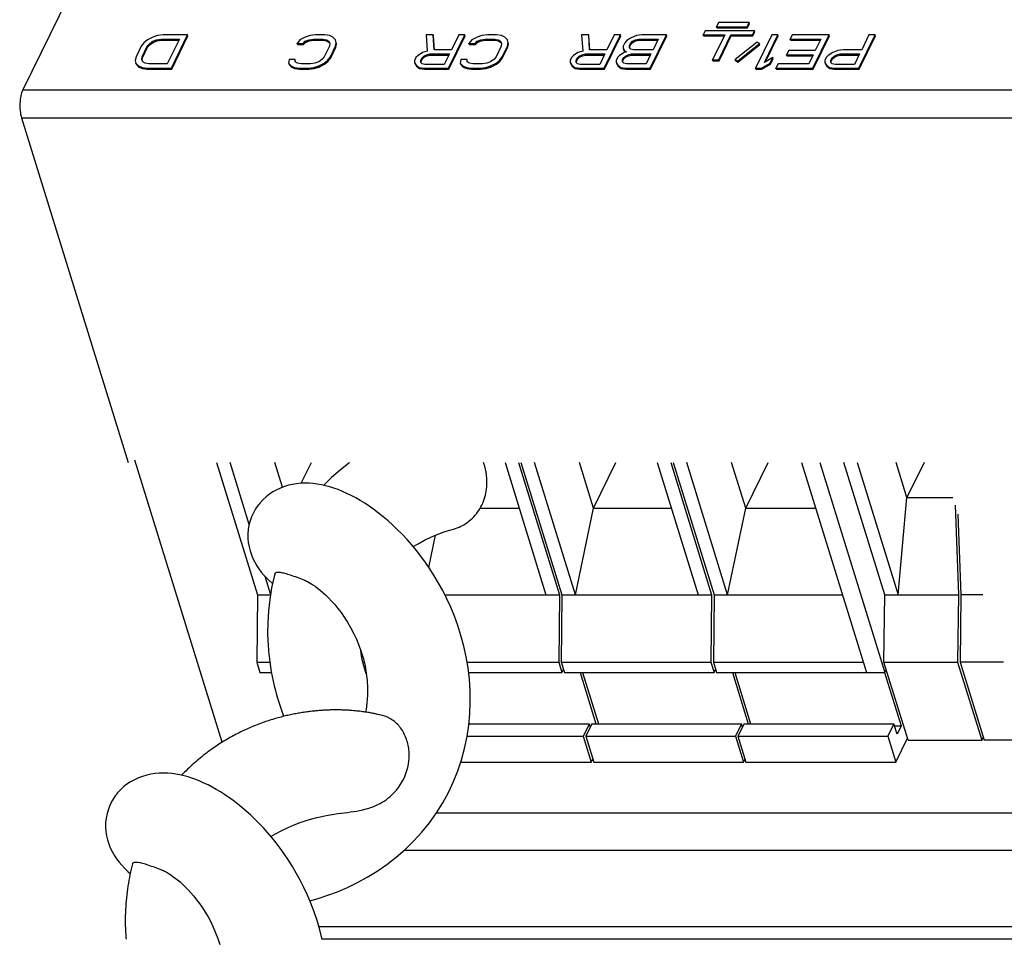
# Model space of a CAD drawing. Header units: millimetres. Extents: x 0 to 420, y 0 to 297.
# Tile 10 of 180: x 154 to 176, y 21 to 42. Entities that reach past the tile are written whole.
import ezdxf

# ---------------------------------------------------------------- set-up
doc = ezdxf.new("R2010")
doc.units = ezdxf.units.MM
doc.header["$LTSCALE"] = 23.1
doc.layers.get('0').update_dxf_attribs({"linetype": 'CONTINUOUS'})
doc.layers.add('ASSI', color=7, linetype='CONTINUOUS')

msp = doc.modelspace()

# ---------------------------------------------------------------- linework, layer by layer
at = {"color": 7, "linetype": 'CONTINUOUS'}
for p, q in [((156.56077, 44.514627), (154.373886, 40.058224)), ((170.033801, 41.573353), (169.988044, 41.480111)), ((169.988044, 41.480111), (170.67884, 41.480111)), ((169.995234, 41.456847), (169.988044, 41.480111)), ((169.995234, 41.456847), (170.68603, 41.456847)), ((170.724596, 41.573353), (170.033801, 41.573353)), ((170.67884, 41.480111), (170.724596, 41.573353)), ((170.68603, 41.456847), (170.67884, 41.480111)), ((170.68603, 41.456847), (170.731786, 41.550088)), ((170.731786, 41.550088), (170.724596, 41.573353)), ((157.300684, 41.246016), (157.177425, 41.182532)), ((157.408367, 41.277757), (157.300684, 41.246016)), ((157.531288, 41.293628), (157.408367, 41.277757)), ((158.083925, 41.293628), (157.531288, 41.293628)), ((157.717874, 40.547696), (158.083925, 41.293628)), ((157.725064, 40.524432), (158.091114, 41.270364)), ((158.091114, 41.270364), (158.083925, 41.293628)), ((160.731637, 41.246016), (160.608377, 41.182532)), ((160.839319, 41.277757), (160.731637, 41.246016)), ((160.96224, 41.293628), (160.839319, 41.277757)), ((161.169479, 41.293628), (160.96224, 41.293628)), ((161.276823, 41.277757), (161.169479, 41.293628)), ((161.353353, 41.246016), (161.276823, 41.277757)), ((161.414306, 41.182532), (161.353353, 41.246016)), ((163.449105, 41.293628), (163.477213, 40.928598)), ((163.610291, 41.293628), (163.449105, 41.293628)), ((163.61748, 41.270364), (163.610291, 41.293628)), ((163.630948, 40.96034), (163.610291, 41.293628)), ((163.636674, 40.960694), (163.61748, 41.270364)), ((163.958063, 40.547696), (164.324113, 41.293628)), ((163.965252, 40.524432), (164.331302, 41.270364)), ((164.185954, 41.293628), (164.022399, 40.96034)), ((164.324113, 41.293628), (164.185954, 41.293628)), ((164.331302, 41.270364), (164.324113, 41.293628)), ((164.600093, 41.246016), (164.476833, 41.182532)), ((164.707775, 41.277757), (164.600093, 41.246016)), ((164.830696, 41.293628), (164.707775, 41.277757)), ((165.037935, 41.293628), (164.830696, 41.293628)), ((165.145279, 41.277757), (165.037935, 41.293628)), ((165.221809, 41.246016), (165.145279, 41.277757)), ((165.282762, 41.182532), (165.221809, 41.246016)), ((167.110322, 41.293628), (166.949137, 41.293628)), ((166.949137, 41.293628), (166.977244, 40.928598)), ((167.117512, 41.270364), (167.110322, 41.293628)), ((167.13098, 40.96034), (167.110322, 41.293628)), ((167.136706, 40.960694), (167.117512, 41.270364)), ((167.458094, 40.547696), (167.824145, 41.293628)), ((167.465284, 40.524432), (167.831334, 41.270364)), ((167.685985, 41.293628), (167.522431, 40.96034)), ((167.824145, 41.293628), (167.685985, 41.293628)), ((167.831334, 41.270364), (167.824145, 41.293628)), ((168.06931, 41.230145), (167.969077, 41.166661)), ((168.184781, 41.277757), (168.06931, 41.230145)), ((168.307702, 41.293628), (168.184781, 41.277757)), ((168.860338, 41.293628), (168.307702, 41.293628)), ((168.494288, 40.547696), (168.860338, 41.293628)), ((168.501477, 40.524432), (168.867528, 41.270364)), ((168.867528, 41.270364), (168.860338, 41.293628)), ((169.735049, 41.38687), (169.689293, 41.293628)), ((169.689293, 41.293628), (170.17285, 41.293628)), ((169.696482, 41.270364), (169.689293, 41.293628)), ((169.696482, 41.270364), (170.161433, 41.270364)), ((170.840323, 41.38687), (169.735049, 41.38687)), ((170.17285, 41.293628), (169.899777, 40.737163)), ((170.037936, 40.737163), (170.311009, 41.293628)), ((170.045125, 40.713898), (170.318199, 41.270364)), ((170.311009, 41.293628), (170.794566, 41.293628)), ((170.318199, 41.270364), (170.311009, 41.293628)), ((170.318199, 41.270364), (170.801756, 41.270364)), ((170.794566, 41.293628), (170.840323, 41.38687)), ((170.801756, 41.270364), (170.794566, 41.293628)), ((170.801756, 41.270364), (170.847512, 41.363605)), ((170.847512, 41.363605), (170.840323, 41.38687)), ((171.23207, 41.293628), (170.86602, 40.547696)), ((171.066486, 40.674664), (171.370229, 41.293628)), ((171.092434, 40.689625), (171.377419, 41.270364)), ((171.370229, 41.293628), (171.23207, 41.293628)), ((171.377419, 41.270364), (171.370229, 41.293628)), ((171.692601, 41.293628), (171.645871, 41.198403)), ((172.521556, 41.293628), (171.692601, 41.293628)), ((172.155505, 40.547696), (172.521556, 41.293628)), ((172.162695, 40.524432), (172.528745, 41.270364)), ((172.528745, 41.270364), (172.521556, 41.293628)), ((173.191699, 40.547696), (173.557749, 41.293628)), ((173.198888, 40.524432), (173.564939, 41.270364)), ((173.41959, 41.293628), (173.256036, 40.96034)), ((173.557749, 41.293628), (173.41959, 41.293628)), ((173.564939, 41.270364), (173.557749, 41.293628)), ((157.038251, 41.039694), (156.921426, 40.801631)), ((157.100219, 41.119049), (157.038251, 41.039694)), ((157.059585, 40.801631), (157.17641, 41.039694)), ((157.066775, 40.778366), (157.183599, 41.016429)), ((157.177425, 41.182532), (157.100219, 41.119049)), ((157.17641, 41.039694), (157.23059, 41.103178)), ((157.183599, 41.016429), (157.17641, 41.039694)), ((157.183599, 41.016429), (157.237779, 41.079913)), ((157.23059, 41.103178), (157.300008, 41.15079)), ((157.237779, 41.079913), (157.23059, 41.103178)), ((157.237779, 41.079913), (157.307197, 41.127526)), ((157.300008, 41.15079), (157.384664, 41.182532)), ((157.307197, 41.127526), (157.300008, 41.15079)), ((157.307197, 41.127526), (157.391853, 41.159267)), ((157.384664, 41.182532), (157.484558, 41.198403)), ((157.391853, 41.159267), (157.384664, 41.182532)), ((157.391853, 41.159267), (157.491748, 41.175138)), ((157.491748, 41.175138), (157.484558, 41.198403)), ((157.484558, 41.198403), (157.899036, 41.198403)), ((157.491748, 41.175138), (157.887619, 41.175138)), ((157.899036, 41.198403), (157.626445, 40.642922)), ((160.608377, 41.182532), (160.546409, 41.103178)), ((160.553599, 41.079913), (160.546409, 41.103178)), ((160.546409, 41.103178), (160.684568, 41.103178)), ((160.553599, 41.079913), (160.691758, 41.079913)), ((160.684568, 41.103178), (160.73096, 41.15079)), ((160.691758, 41.079913), (160.684568, 41.103178)), ((160.691758, 41.079913), (160.738149, 41.127526)), ((160.73096, 41.15079), (160.815616, 41.182532)), ((160.738149, 41.127526), (160.73096, 41.15079)), ((160.738149, 41.127526), (160.822805, 41.159267)), ((160.815616, 41.182532), (160.91551, 41.198403)), ((160.822805, 41.159267), (160.815616, 41.182532)), ((160.822805, 41.159267), (160.9227, 41.175138)), ((160.9227, 41.175138), (160.91551, 41.198403)), ((160.91551, 41.198403), (161.122749, 41.198403)), ((160.9227, 41.175138), (161.129938, 41.175138)), ((161.122749, 41.198403), (161.207067, 41.182532)), ((161.129938, 41.175138), (161.122749, 41.198403)), ((161.129938, 41.175138), (161.214256, 41.159267)), ((161.275131, 41.039694), (161.158307, 40.801631)), ((161.207067, 41.182532), (161.26057, 41.15079)), ((161.214256, 41.159267), (161.207067, 41.182532)), ((161.214256, 41.159267), (161.267759, 41.127526)), ((161.26057, 41.15079), (161.283258, 41.103178)), ((161.283258, 41.103178), (161.275131, 41.039694)), ((161.296466, 40.801631), (161.41329, 41.039694)), ((161.303655, 40.778366), (161.42048, 41.016429)), ((161.41329, 41.039694), (161.429205, 41.119049)), ((161.42048, 41.016429), (161.41329, 41.039694)), ((161.429205, 41.119049), (161.414306, 41.182532)), ((161.42048, 41.016429), (161.436395, 41.095784)), ((161.436395, 41.095784), (161.429205, 41.119049)), ((164.476833, 41.182532), (164.414865, 41.103178)), ((164.422055, 41.079913), (164.414865, 41.103178)), ((164.414865, 41.103178), (164.553025, 41.103178)), ((164.422055, 41.079913), (164.560214, 41.079913)), ((164.553025, 41.103178), (164.599416, 41.15079)), ((164.560214, 41.079913), (164.553025, 41.103178)), ((164.560214, 41.079913), (164.606605, 41.127526)), ((164.599416, 41.15079), (164.684072, 41.182532)), ((164.606605, 41.127526), (164.599416, 41.15079)), ((164.606605, 41.127526), (164.691262, 41.159267)), ((164.684072, 41.182532), (164.783967, 41.198403)), ((164.691262, 41.159267), (164.684072, 41.182532)), ((164.691262, 41.159267), (164.791156, 41.175138)), ((164.791156, 41.175138), (164.783967, 41.198403)), ((164.783967, 41.198403), (164.991205, 41.198403)), ((164.791156, 41.175138), (164.998395, 41.175138)), ((164.991205, 41.198403), (165.075523, 41.182532)), ((164.998395, 41.175138), (164.991205, 41.198403)), ((164.998395, 41.175138), (165.082712, 41.159267)), ((165.143588, 41.039694), (165.026763, 40.801631)), ((165.075523, 41.182532), (165.129026, 41.15079)), ((165.082712, 41.159267), (165.075523, 41.182532)), ((165.082712, 41.159267), (165.136215, 41.127526)), ((165.129026, 41.15079), (165.151714, 41.103178)), ((165.151714, 41.103178), (165.143588, 41.039694)), ((165.164922, 40.801631), (165.281747, 41.039694)), ((165.172111, 40.778366), (165.288936, 41.016429)), ((165.281747, 41.039694), (165.297662, 41.119049)), ((165.288936, 41.016429), (165.281747, 41.039694)), ((165.297662, 41.119049), (165.282762, 41.182532)), ((165.288936, 41.016429), (165.304851, 41.095784)), ((165.304851, 41.095784), (165.297662, 41.119049)), ((167.883744, 41.039694), (167.883406, 40.992081)), ((167.922685, 41.119049), (167.883744, 41.039694)), ((167.969077, 41.166661), (167.922685, 41.119049)), ((168.029353, 41.007952), (168.029691, 41.055565)), ((168.059829, 40.976211), (168.029353, 41.007952)), ((168.029691, 41.055565), (168.053056, 41.103178)), ((168.036707, 41.0079), (168.036881, 41.0323)), ((168.036881, 41.0323), (168.060246, 41.079913)), ((168.053056, 41.103178), (168.099448, 41.15079)), ((168.060246, 41.079913), (168.053056, 41.103178)), ((168.060246, 41.079913), (168.106637, 41.127526)), ((168.099448, 41.15079), (168.161077, 41.182532)), ((168.106637, 41.127526), (168.099448, 41.15079)), ((168.106637, 41.127526), (168.168267, 41.159267)), ((168.161077, 41.182532), (168.237945, 41.198403)), ((168.168267, 41.159267), (168.161077, 41.182532)), ((168.168267, 41.159267), (168.245135, 41.175138)), ((168.237945, 41.198403), (168.675449, 41.198403)), ((168.245135, 41.175138), (168.237945, 41.198403)), ((168.245135, 41.175138), (168.664033, 41.175138)), ((168.675449, 41.198403), (168.558625, 40.96034)), ((170.900896, 41.134919), (170.406843, 40.738147)), ((170.460346, 40.706405), (170.954399, 41.103178)), ((170.467535, 40.683141), (170.961588, 41.079913)), ((170.954399, 41.103178), (170.900896, 41.134919)), ((170.961588, 41.079913), (170.954399, 41.103178)), ((171.645871, 41.198403), (172.336667, 41.198403)), ((171.65306, 41.175138), (171.645871, 41.198403)), ((171.65306, 41.175138), (172.32525, 41.175138)), ((172.336667, 41.198403), (172.212054, 40.944469)), ((156.921426, 40.801631), (156.905511, 40.722276)), ((157.051459, 40.738147), (157.059585, 40.801631)), ((161.158307, 40.801631), (161.104127, 40.738147)), ((161.234498, 40.722276), (161.296466, 40.801631)), ((161.303655, 40.778366), (161.296466, 40.801631)), ((163.222906, 40.78576), (163.191752, 40.722276)), ((163.269297, 40.833372), (163.222906, 40.78576)), ((163.36953, 40.896856), (163.269297, 40.833372)), ((163.353277, 40.769889), (163.399668, 40.817502)), ((163.360466, 40.746624), (163.406857, 40.794237)), ((163.477213, 40.928598), (163.36953, 40.896856)), ((163.399668, 40.817502), (163.461298, 40.849243)), ((163.406857, 40.794237), (163.399668, 40.817502)), ((163.406857, 40.794237), (163.468487, 40.825979)), ((163.461298, 40.849243), (163.538166, 40.865114)), ((163.468487, 40.825979), (163.461298, 40.849243)), ((163.468487, 40.825979), (163.545355, 40.841849)), ((163.545355, 40.841849), (163.538166, 40.865114)), ((163.538166, 40.865114), (163.97567, 40.865114)), ((163.545355, 40.841849), (163.964253, 40.841849)), ((164.022399, 40.96034), (163.630948, 40.96034)), ((163.97567, 40.865114), (163.858845, 40.627051)), ((165.026763, 40.801631), (164.972583, 40.738147)), ((165.102954, 40.722276), (165.164922, 40.801631)), ((165.172111, 40.778366), (165.164922, 40.801631)), ((166.722937, 40.78576), (166.691784, 40.722276)), ((166.769329, 40.833372), (166.722937, 40.78576)), ((166.869562, 40.896856), (166.769329, 40.833372)), ((166.853308, 40.769889), (166.8997, 40.817502)), ((166.860498, 40.746624), (166.906889, 40.794237)), ((166.977244, 40.928598), (166.869562, 40.896856)), ((166.8997, 40.817502), (166.961329, 40.849243)), ((166.906889, 40.794237), (166.8997, 40.817502)), ((166.906889, 40.794237), (166.968519, 40.825979)), ((166.961329, 40.849243), (167.038197, 40.865114)), ((166.968519, 40.825979), (166.961329, 40.849243)), ((166.968519, 40.825979), (167.045387, 40.841849)), ((167.038197, 40.865114), (167.475701, 40.865114)), ((167.045387, 40.841849), (167.038197, 40.865114)), ((167.045387, 40.841849), (167.464285, 40.841849)), ((167.522431, 40.96034), (167.13098, 40.96034)), ((167.475701, 40.865114), (167.358877, 40.627051)), ((167.759131, 40.78576), (167.727978, 40.722276)), ((167.805523, 40.833372), (167.759131, 40.78576)), ((167.905755, 40.896856), (167.805523, 40.833372)), ((167.883406, 40.992081), (167.921332, 40.928598)), ((167.889502, 40.769889), (167.935893, 40.817502)), ((167.890595, 40.968817), (167.928521, 40.905333)), ((167.896691, 40.746624), (167.943083, 40.794237)), ((167.959597, 40.912727), (167.905755, 40.896856)), ((167.921332, 40.928598), (167.959597, 40.912727)), ((167.928521, 40.905333), (167.921332, 40.928598)), ((167.935893, 40.817502), (167.997523, 40.849243)), ((167.943083, 40.794237), (167.935893, 40.817502)), ((167.943083, 40.794237), (168.004712, 40.825979)), ((167.997523, 40.849243), (168.074391, 40.865114)), ((168.004712, 40.825979), (167.997523, 40.849243)), ((168.004712, 40.825979), (168.08158, 40.841849)), ((168.121121, 40.96034), (168.059829, 40.976211)), ((168.074391, 40.865114), (168.511895, 40.865114)), ((168.08158, 40.841849), (168.074391, 40.865114)), ((168.08158, 40.841849), (168.500478, 40.841849)), ((168.558625, 40.96034), (168.121121, 40.96034)), ((168.511895, 40.865114), (168.402859, 40.642922)), ((171.259163, 40.78576), (171.066486, 40.674664)), ((171.196857, 40.658793), (171.259163, 40.78576)), ((171.266352, 40.762495), (171.259163, 40.78576)), ((171.613364, 40.944469), (171.566634, 40.849243)), ((171.566634, 40.849243), (172.165324, 40.849243)), ((171.573824, 40.825979), (171.566634, 40.849243)), ((171.573824, 40.825979), (172.153907, 40.825979)), ((172.212054, 40.944469), (171.613364, 40.944469)), ((172.165324, 40.849243), (172.064076, 40.642922)), ((172.456542, 40.78576), (172.425389, 40.722276)), ((172.502934, 40.833372), (172.456542, 40.78576)), ((172.603166, 40.896856), (172.502934, 40.833372)), ((172.586913, 40.769889), (172.633304, 40.817502)), ((172.594102, 40.746624), (172.640494, 40.794237)), ((172.718637, 40.944469), (172.603166, 40.896856)), ((172.633304, 40.817502), (172.694934, 40.849243)), ((172.640494, 40.794237), (172.633304, 40.817502)), ((172.640494, 40.794237), (172.702124, 40.825979)), ((172.694934, 40.849243), (172.771802, 40.865114)), ((172.702124, 40.825979), (172.694934, 40.849243)), ((172.702124, 40.825979), (172.778991, 40.841849)), ((172.841558, 40.96034), (172.718637, 40.944469)), ((172.771802, 40.865114), (173.209306, 40.865114)), ((172.778991, 40.841849), (172.771802, 40.865114)), ((172.778991, 40.841849), (173.197889, 40.841849)), ((173.256036, 40.96034), (172.841558, 40.96034)), ((173.209306, 40.865114), (173.092481, 40.627051)), ((156.905511, 40.722276), (156.920411, 40.658793)), ((156.920411, 40.658793), (156.981364, 40.595309)), ((156.9276, 40.635528), (156.920411, 40.658793)), ((156.9276, 40.635528), (156.988553, 40.572044)), ((156.981364, 40.595309), (157.057893, 40.563567)), ((156.988553, 40.572044), (156.981364, 40.595309)), ((156.988553, 40.572044), (157.065083, 40.540302)), ((157.074147, 40.690534), (157.051459, 40.738147)), ((157.065083, 40.540302), (157.057893, 40.563567)), ((157.057893, 40.563567), (157.165238, 40.547696)), ((157.059473, 40.721328), (157.066775, 40.778366)), ((157.12765, 40.658793), (157.074147, 40.690534)), ((157.211968, 40.642922), (157.12765, 40.658793)), ((157.626445, 40.642922), (157.211968, 40.642922)), ((160.367278, 40.738147), (160.351363, 40.658793)), ((160.351363, 40.658793), (160.412316, 40.595309)), ((160.358553, 40.635528), (160.419506, 40.572044)), ((160.505437, 40.738147), (160.367278, 40.738147)), ((160.412316, 40.595309), (160.488846, 40.563567)), ((160.419506, 40.572044), (160.412316, 40.595309)), ((160.419506, 40.572044), (160.496035, 40.540302)), ((160.496035, 40.540302), (160.488846, 40.563567)), ((160.488846, 40.563567), (160.59619, 40.547696)), ((160.505099, 40.690534), (160.505437, 40.738147)), ((160.558602, 40.658793), (160.505099, 40.690534)), ((160.512453, 40.690482), (160.512627, 40.714882)), ((160.64292, 40.642922), (160.558602, 40.658793)), ((160.850158, 40.642922), (160.64292, 40.642922)), ((160.803429, 40.547696), (160.92635, 40.563567)), ((160.950053, 40.658793), (160.850158, 40.642922)), ((160.92635, 40.563567), (161.034032, 40.595309)), ((160.933539, 40.540302), (160.92635, 40.563567)), ((160.933539, 40.540302), (161.041222, 40.572044)), ((161.034709, 40.690534), (160.950053, 40.658793)), ((161.034032, 40.595309), (161.157292, 40.658793)), ((161.041222, 40.572044), (161.034032, 40.595309)), ((161.104127, 40.738147), (161.034709, 40.690534)), ((161.041222, 40.572044), (161.164481, 40.635528)), ((161.157292, 40.658793), (161.234498, 40.722276)), ((161.164481, 40.635528), (161.157292, 40.658793)), ((161.164481, 40.635528), (161.241687, 40.699011)), ((161.241687, 40.699011), (161.234498, 40.722276)), ((161.241687, 40.699011), (161.303655, 40.778366)), ((163.191752, 40.722276), (163.191414, 40.674664)), ((163.191414, 40.674664), (163.229341, 40.61118)), ((163.198604, 40.651399), (163.23653, 40.587915)), ((163.229341, 40.61118), (163.298082, 40.563567)), ((163.23653, 40.587915), (163.229341, 40.61118)), ((163.23653, 40.587915), (163.305271, 40.540302)), ((163.298082, 40.563567), (163.405426, 40.547696)), ((163.305271, 40.540302), (163.298082, 40.563567)), ((163.329573, 40.674664), (163.329912, 40.722276)), ((163.36005, 40.642922), (163.329573, 40.674664)), ((163.329912, 40.722276), (163.353277, 40.769889)), ((163.336928, 40.674611), (163.337101, 40.699011)), ((163.337101, 40.699011), (163.360466, 40.746624)), ((163.360466, 40.746624), (163.353277, 40.769889)), ((163.421341, 40.627051), (163.36005, 40.642922)), ((163.858845, 40.627051), (163.421341, 40.627051)), ((164.235734, 40.738147), (164.219819, 40.658793)), ((164.219819, 40.658793), (164.280772, 40.595309)), ((164.227009, 40.635528), (164.287962, 40.572044)), ((164.373894, 40.738147), (164.235734, 40.738147)), ((164.280772, 40.595309), (164.357302, 40.563567)), ((164.287962, 40.572044), (164.280772, 40.595309)), ((164.287962, 40.572044), (164.364491, 40.540302)), ((164.357302, 40.563567), (164.464646, 40.547696)), ((164.364491, 40.540302), (164.357302, 40.563567)), ((164.373555, 40.690534), (164.373894, 40.738147)), ((164.427058, 40.658793), (164.373555, 40.690534)), ((164.38091, 40.690482), (164.381083, 40.714882)), ((164.511376, 40.642922), (164.427058, 40.658793)), ((164.718615, 40.642922), (164.511376, 40.642922)), ((164.671885, 40.547696), (164.794806, 40.563567)), ((164.818509, 40.658793), (164.718615, 40.642922)), ((164.794806, 40.563567), (164.902488, 40.595309)), ((164.801995, 40.540302), (164.794806, 40.563567)), ((164.801995, 40.540302), (164.909678, 40.572044)), ((164.903165, 40.690534), (164.818509, 40.658793)), ((164.902488, 40.595309), (165.025748, 40.658793)), ((164.909678, 40.572044), (164.902488, 40.595309)), ((164.972583, 40.738147), (164.903165, 40.690534)), ((164.909678, 40.572044), (165.032937, 40.635528)), ((165.025748, 40.658793), (165.102954, 40.722276)), ((165.032937, 40.635528), (165.025748, 40.658793)), ((165.032937, 40.635528), (165.110143, 40.699011)), ((165.110143, 40.699011), (165.102954, 40.722276)), ((165.110143, 40.699011), (165.172111, 40.778366)), ((166.691784, 40.722276), (166.691446, 40.674664)), ((166.691446, 40.674664), (166.729372, 40.61118)), ((166.698635, 40.651399), (166.736562, 40.587915)), ((166.729372, 40.61118), (166.798113, 40.563567)), ((166.736562, 40.587915), (166.729372, 40.61118)), ((166.736562, 40.587915), (166.805303, 40.540302)), ((166.798113, 40.563567), (166.905458, 40.547696)), ((166.805303, 40.540302), (166.798113, 40.563567)), ((166.829605, 40.674664), (166.829943, 40.722276)), ((166.860081, 40.642922), (166.829605, 40.674664)), ((166.829943, 40.722276), (166.853308, 40.769889)), ((166.836959, 40.674611), (166.837133, 40.699011)), ((166.837133, 40.699011), (166.860498, 40.746624)), ((166.860498, 40.746624), (166.853308, 40.769889)), ((166.921373, 40.627051), (166.860081, 40.642922)), ((167.358877, 40.627051), (166.921373, 40.627051)), ((167.727978, 40.722276), (167.72764, 40.674664)), ((167.72764, 40.674664), (167.765566, 40.61118)), ((167.734829, 40.651399), (167.772755, 40.587915)), ((167.765566, 40.61118), (167.834307, 40.563567)), ((167.772755, 40.587915), (167.765566, 40.61118)), ((167.772755, 40.587915), (167.841496, 40.540302)), ((167.834307, 40.563567), (167.941651, 40.547696)), ((167.841496, 40.540302), (167.834307, 40.563567)), ((167.873587, 40.690534), (167.873925, 40.738147)), ((167.904063, 40.658793), (167.873587, 40.690534)), ((167.873925, 40.738147), (167.889502, 40.769889)), ((167.880941, 40.690482), (167.881115, 40.714882)), ((167.881115, 40.714882), (167.896691, 40.746624)), ((167.896691, 40.746624), (167.889502, 40.769889)), ((167.965355, 40.642922), (167.904063, 40.658793)), ((168.402859, 40.642922), (167.965355, 40.642922)), ((169.899777, 40.737163), (170.037936, 40.737163)), ((169.906966, 40.713898), (169.899777, 40.737163)), ((169.906966, 40.713898), (170.045125, 40.713898)), ((170.045125, 40.713898), (170.037936, 40.737163)), ((170.406843, 40.738147), (170.460346, 40.706405)), ((170.414032, 40.714882), (170.406843, 40.738147)), ((170.414032, 40.714882), (170.467535, 40.683141)), ((170.467535, 40.683141), (170.460346, 40.706405)), ((171.004179, 40.547696), (171.196857, 40.658793)), ((171.011369, 40.524432), (171.204046, 40.635528)), ((171.204046, 40.635528), (171.196857, 40.658793)), ((171.204046, 40.635528), (171.266352, 40.762495)), ((171.37328, 40.642922), (171.326551, 40.547696)), ((172.064076, 40.642922), (171.37328, 40.642922)), ((172.425389, 40.722276), (172.425051, 40.674664)), ((172.425051, 40.674664), (172.462977, 40.61118)), ((172.43224, 40.651399), (172.470166, 40.587915)), ((172.462977, 40.61118), (172.531718, 40.563567)), ((172.470166, 40.587915), (172.462977, 40.61118)), ((172.470166, 40.587915), (172.538907, 40.540302)), ((172.531718, 40.563567), (172.639062, 40.547696)), ((172.538907, 40.540302), (172.531718, 40.563567)), ((172.56321, 40.674664), (172.563548, 40.722276)), ((172.593686, 40.642922), (172.56321, 40.674664)), ((172.563548, 40.722276), (172.586913, 40.769889)), ((172.570564, 40.674611), (172.570737, 40.699011)), ((172.570737, 40.699011), (172.594102, 40.746624)), ((172.594102, 40.746624), (172.586913, 40.769889)), ((172.654977, 40.627051), (172.593686, 40.642922)), ((173.092481, 40.627051), (172.654977, 40.627051)), ((157.065083, 40.540302), (157.172427, 40.524432)), ((157.172427, 40.524432), (157.165238, 40.547696)), ((157.165238, 40.547696), (157.717874, 40.547696)), ((157.172427, 40.524432), (157.725064, 40.524432)), ((157.725064, 40.524432), (157.717874, 40.547696)), ((160.496035, 40.540302), (160.603379, 40.524432)), ((160.603379, 40.524432), (160.59619, 40.547696)), ((160.59619, 40.547696), (160.803429, 40.547696)), ((160.603379, 40.524432), (160.810618, 40.524432)), ((160.810618, 40.524432), (160.803429, 40.547696)), ((160.810618, 40.524432), (160.933539, 40.540302)), ((163.305271, 40.540302), (163.412615, 40.524432)), ((163.412615, 40.524432), (163.405426, 40.547696)), ((163.405426, 40.547696), (163.958063, 40.547696)), ((163.412615, 40.524432), (163.965252, 40.524432)), ((163.965252, 40.524432), (163.958063, 40.547696)), ((164.364491, 40.540302), (164.471836, 40.524432)), ((164.471836, 40.524432), (164.464646, 40.547696)), ((164.464646, 40.547696), (164.671885, 40.547696)), ((164.471836, 40.524432), (164.679074, 40.524432)), ((164.679074, 40.524432), (164.671885, 40.547696)), ((164.679074, 40.524432), (164.801995, 40.540302)), ((166.805303, 40.540302), (166.912647, 40.524432)), ((166.905458, 40.547696), (167.458094, 40.547696)), ((166.912647, 40.524432), (166.905458, 40.547696)), ((166.912647, 40.524432), (167.465284, 40.524432)), ((167.465284, 40.524432), (167.458094, 40.547696)), ((167.841496, 40.540302), (167.948841, 40.524432)), ((167.941651, 40.547696), (168.494288, 40.547696)), ((167.948841, 40.524432), (167.941651, 40.547696)), ((167.948841, 40.524432), (168.501477, 40.524432)), ((168.501477, 40.524432), (168.494288, 40.547696)), ((170.86602, 40.547696), (171.004179, 40.547696)), ((170.873209, 40.524432), (170.86602, 40.547696)), ((170.873209, 40.524432), (171.011369, 40.524432)), ((171.011369, 40.524432), (171.004179, 40.547696)), ((171.326551, 40.547696), (172.155505, 40.547696)), ((171.33374, 40.524432), (171.326551, 40.547696)), ((171.33374, 40.524432), (172.162695, 40.524432)), ((172.162695, 40.524432), (172.155505, 40.547696)), ((172.538907, 40.540302), (172.646252, 40.524432)), ((172.639062, 40.547696), (173.191699, 40.547696)), ((172.646252, 40.524432), (172.639062, 40.547696)), ((172.646252, 40.524432), (173.198888, 40.524432)), ((173.198888, 40.524432), (173.191699, 40.547696)), ((154.345547, 39.426003), (156.742003, 31.671066)), ((158.857556, 25.370229), (156.895766, 31.718582)), ((159.468609, 30.27678), (159.037742, 31.671066)), ((160.221303, 31.112782), (160.04878, 31.671066)), ((160.639475, 31.20202), (160.869649, 31.671066)), ((165.227272, 31.671066), (166.147273, 28.693942)), ((166.810437, 28.693942), (165.890436, 31.671066)), ((167.218657, 30.644662), (166.901474, 31.671066)), ((167.218657, 30.644662), (167.722343, 31.671066)), ((168.653619, 31.671066), (169.57362, 28.693942)), ((170.236784, 28.693942), (169.316783, 31.671066)), ((170.645004, 30.644662), (170.327821, 31.671066)), ((170.645004, 30.644662), (171.14869, 31.671066)), ((173.773658, 28.693942), (172.853657, 31.671066)), ((173.157607, 31.671066), (174.077608, 28.693942)), ((174.275049, 30.87966), (174.030486, 31.671066)), ((174.663415, 31.671066), (174.275049, 30.87966)), ((174.077608, 28.693942), (174.275049, 30.87966)), ((174.275049, 30.87966), (175.306469, 30.87966)), ((164.66961, 30.644662), (165.544455, 30.644662)), ((166.810437, 28.693942), (167.218657, 30.644662)), ((167.218657, 30.644662), (168.970802, 30.644662)), ((170.236784, 28.693942), (170.645004, 30.644662)), ((170.645004, 30.644662), (172.216393, 30.644662)), ((175.358802, 30.710312), (175.431568, 28.693942)), ((175.421372, 30.507834), (175.486831, 28.693942)), ((163.512772, 29.30886), (163.664416, 30.033507)), ((159.951925, 28.71277), (159.832256, 29.100019)), ((159.653793, 28.693942), (159.948798, 28.693942)), ((163.871531, 28.693942), (166.451223, 28.693942)), ((166.506487, 28.693942), (169.87757, 28.693942)), ((169.932834, 28.693942), (172.819211, 28.693942)), ((173.757513, 27.177678), (173.773658, 28.693942)), ((173.773658, 28.693942), (175.431568, 28.693942)), ((175.431568, 28.693942), (175.415423, 27.177678)), ((175.486831, 28.693942), (175.470687, 27.177678)), ((175.981907, 28.693942), (175.486831, 28.693942)), ((173.757513, 27.177678), (175.415423, 27.177678)), ((174.302163, 25.415192), (173.757513, 27.177678)), ((175.415423, 27.177678), (175.960073, 25.415192)), ((176.450468, 27.177678), (175.470687, 27.177678)), ((175.470687, 27.177678), (176.015336, 25.415192)), ((166.507698, 26.94268), (166.541608, 27.011781)), ((166.917834, 26.94268), (167.274491, 25.788537)), ((166.973098, 26.94268), (167.329755, 25.788537)), ((169.934045, 26.94268), (169.967955, 27.011781)), ((170.344181, 26.94268), (170.700838, 25.788537)), ((170.399444, 26.94268), (170.756102, 25.788537)), ((173.770906, 26.941455), (174.142177, 25.740022)), ((161.824057, 26.082183), (161.787664, 26.085256)), ((161.859491, 26.078905), (161.824057, 26.082183)), ((161.893994, 26.075441), (161.859491, 26.078905)), ((161.927586, 26.071805), (161.893994, 26.075441)), ((161.960297, 26.068012), (161.927586, 26.071805)), ((161.992162, 26.064072), (161.960297, 26.068012)), ((162.023205, 26.059997), (161.992162, 26.064072)), ((162.053463, 26.055794), (162.023205, 26.059997)), ((162.082993, 26.051468), (162.053463, 26.055794)), ((162.111751, 26.047034), (162.082993, 26.051468)), ((162.139527, 26.042541), (162.111751, 26.047034)), ((162.166259, 26.038019), (162.139527, 26.042541)), ((162.191939, 26.033491), (162.166259, 26.038019)), ((162.216624, 26.028969), (162.191939, 26.033491)), ((162.240279, 26.024479), (162.216624, 26.028969)), ((162.262899, 26.020041), (162.240279, 26.024479)), ((162.284463, 26.01568), (162.262899, 26.020041)), ((162.304957, 26.011416), (162.284463, 26.01568)), ((162.324378, 26.007269), (162.304957, 26.011416)), ((162.342711, 26.003261), (162.324378, 26.007269)), ((162.368193, 25.997539), (162.342711, 26.003261)), ((162.391373, 25.992185), (162.368193, 25.997539)), ((162.412389, 25.987213), (162.391373, 25.992185)), ((162.437188, 25.98121), (162.412389, 25.987213)), ((162.469428, 25.973223), (162.437188, 25.98121)), ((164.414876, 25.788537), (167.125351, 25.788537)), ((167.125351, 25.788537), (166.988082, 25.508812)), ((167.180614, 25.788537), (167.043346, 25.508812)), ((167.146705, 25.719436), (167.125351, 25.788537)), ((167.140343, 25.740022), (167.156807, 25.740022)), ((167.180614, 25.788537), (170.551698, 25.788537)), ((170.551698, 25.788537), (170.414429, 25.508812)), ((170.606961, 25.788537), (170.469693, 25.508812)), ((170.573052, 25.719436), (170.551698, 25.788537)), ((170.56669, 25.740022), (170.583154, 25.740022)), ((170.606961, 25.788537), (173.978045, 25.788537)), ((173.978045, 25.788537), (173.840776, 25.508812)), ((174.050665, 25.553539), (173.978045, 25.788537)), ((173.993037, 25.740022), (174.142177, 25.740022)), ((174.142177, 25.740022), (174.050665, 25.553539)), ((164.375318, 25.508812), (166.988082, 25.508812)), ((166.988082, 25.508812), (167.169632, 24.921317)), ((167.043346, 25.508812), (170.414429, 25.508812)), ((167.043346, 25.508812), (167.224895, 24.921317)), ((170.414429, 25.508812), (170.595979, 24.921317)), ((170.469693, 25.508812), (173.840776, 25.508812)), ((170.469693, 25.508812), (170.651242, 24.921317)), ((173.840776, 25.508812), (174.022326, 24.921317)), ((174.022326, 24.921317), (174.287681, 25.462055)), ((174.302163, 25.415192), (175.960073, 25.415192)), ((175.960073, 25.415192), (175.993982, 25.484293)), ((176.995118, 25.415192), (176.015336, 25.415192)), ((164.230278, 24.921317), (167.169632, 24.921317)), ((167.169632, 24.921317), (167.203542, 24.990418)), ((167.224895, 24.921317), (170.595979, 24.921317)), ((170.595979, 24.921317), (170.629888, 24.990418)), ((170.651242, 24.921317), (174.022326, 24.921317))]:
    msp.add_line(p, q, dxfattribs=at)
for points in [[(161.730502, 31.671066), (161.71004, 31.656449), (161.514171, 31.499901), (161.32543, 31.330676), (161.151508, 31.155906)], [(164.317614, 25.229856), (164.373888, 25.499183), (164.411598, 25.753025), (164.435436, 26.011264), (164.445357, 26.27209), (164.441562, 26.531993), (164.424498, 26.790142), (164.394577, 27.045549), (164.352692, 27.294681), (164.299574, 27.537013), (164.236296, 27.771985), (164.164991, 27.9964), (164.087499, 28.208947), (164.004678, 28.410787), (163.917264, 28.602645), (163.826195, 28.784446), (163.732182, 28.956431), (163.635365, 29.119679), (163.536524, 29.274228), (163.436304, 29.420357), (163.33451, 29.55934), (163.231705, 29.691172), (163.128267, 29.816035), (163.0235, 29.935236), (162.917285, 30.049167), (162.81028, 30.157335), (162.702874, 30.259605), (162.595299, 30.356123), (162.487915, 30.446917), (162.381315, 30.531831), (162.275891, 30.61089), (162.17168, 30.684362), (162.068603, 30.752538), (161.966713, 30.815559), (161.866087, 30.87352), (161.76649, 30.926646), (161.667635, 30.975118), (161.569694, 31.018893), (161.472967, 31.057923), (161.377427, 31.092299), (161.282848, 31.122142), (161.189024, 31.147507), (161.095621, 31.168418), (161.002487, 31.184794), (160.909501, 31.196507), (160.816294, 31.203396), (160.722891, 31.205198), (160.629797, 31.201651), (160.537201, 31.192524), (160.445092, 31.177527), (160.353801, 31.156407), (160.26341, 31.128898), (160.174456, 31.094852), (160.088049, 31.054463), (160.004755, 31.007826), (159.92497, 30.954966), (159.849587, 30.896271), (159.779243, 30.832073), (159.714351, 30.762534), (159.690328, 30.733639)], [(159.690834, 30.734268), (159.669175, 30.706496), (159.61327, 30.625431), (159.564397, 30.539555), (159.522848, 30.44916), (159.489145, 30.355039), (159.463821, 30.258535), (159.446994, 30.159971), (159.438887, 30.060251), (159.439521, 29.961632), (159.448439, 29.865066), (159.465064, 29.77058), (159.488713, 29.678926), (159.51881, 29.590254), (159.554755, 29.504863), (159.595667, 29.423505), (159.640784, 29.346407), (159.68976, 29.273127), (159.742355, 29.203269), (159.798191, 29.136738), (159.857098, 29.073241), (159.919336, 29.012169), (159.984919, 28.953309), (159.995847, 28.944303)], [(163.161826, 29.775525), (163.270739, 29.842154), (163.412027, 29.918761), (163.554456, 29.987045), (163.696562, 30.04709), (163.837025, 30.099213), (163.974528, 30.143868), (164.066666, 30.170531)], [(160.045355, 29.159286), (160.030604, 29.101667), (159.973802, 28.844494), (159.930942, 28.586431), (159.901671, 28.328207), (159.885838, 28.068404), (159.883576, 27.807447), (159.894413, 27.547653), (159.900822, 27.461722)], [(160.707351, 29.022804), (160.717173, 29.019127), (160.733753, 29.012221), (160.756468, 29.001779), (160.785294, 28.987263), (160.819549, 28.968478), (160.858956, 28.945066), (160.90343, 28.916541), (160.952579, 28.882605), (161.006093, 28.842921), (161.063598, 28.797214), (161.124584, 28.745314), (161.188547, 28.68705), (161.2551, 28.62213), (161.323885, 28.550184), (161.394293, 28.471053), (161.465791, 28.384462), (161.538012, 28.289874), (161.610253, 28.18716), (161.681609, 28.07645), (161.751266, 27.957711), (161.818405, 27.830809), (161.88189, 27.696136), (161.940422, 27.554571), (161.993055, 27.406324), (162.038793, 27.251974), (162.076527, 27.093184), (162.105567, 26.930545), (162.125214, 26.764799), (162.134776, 26.5979), (162.133872, 26.430932), (162.120709, 26.250156)], [(159.900808, 27.461885), (159.904429, 27.420102), (159.916503, 27.301511), (159.930927, 27.185189), (159.947538, 27.071272), (159.966194, 26.959817), (159.986776, 26.850808), (160.009165, 26.744271), (160.03319, 26.6403), (160.058648, 26.538967), (160.085342, 26.440348), (160.113113, 26.344425), (160.14183, 26.25112), (160.171352, 26.16045), (160.201546, 26.072425), (160.232324, 25.986955), (160.244354, 25.95504)], [(162.10937, 26.898465), (162.085189, 26.965876), (162.046915, 27.092985), (162.014497, 27.226842), (161.989019, 27.366907), (161.979763, 27.443761)], [(162.120723, 26.250285), (162.101438, 26.109655), (162.090648, 26.050302)], [(161.787664, 26.085256), (161.769101, 26.086711), (161.750289, 26.088107), (161.731228, 26.089442), (161.711914, 26.090714), (161.692345, 26.09192), (161.67252, 26.093055), (161.652436, 26.094119), (161.632092, 26.095107), (161.611487, 26.096016), (161.590617, 26.096842), (161.569484, 26.097583), (161.548086, 26.098234), (161.526418, 26.098793), (161.50448, 26.099255), (161.482272, 26.099616), (161.459793, 26.099872), (161.437044, 26.10002), (161.414025, 26.100055), (161.390736, 26.099972), (161.367167, 26.099768), (161.343329, 26.099439), (161.319258, 26.098979), (161.294936, 26.098385), (161.270381, 26.097654), (161.245676, 26.096786), (161.220854, 26.095781), (161.195885, 26.094637), (161.170763, 26.093353), (161.145491, 26.091927), (161.120069, 26.090358), (161.094487, 26.088644), (161.068745, 26.086782), (161.042845, 26.084772), (161.016777, 26.082609), (160.990543, 26.080293), (160.964144, 26.077821), (160.93757, 26.07519), (160.910825, 26.072397), (160.883908, 26.06944), (160.856814, 26.066315), (160.829538, 26.063019), (160.802088, 26.05955), (160.774468, 26.055905), (160.746684, 26.052082), (160.718734, 26.048078), (160.690611, 26.043887), (160.662319, 26.039507), (160.633859, 26.034935), (160.605216, 26.030164), (160.576383, 26.025189), (160.547373, 26.020008), (160.518195, 26.014618), (160.488852, 26.009015), (160.459347, 26.003196), (160.429683, 25.997157), (160.39987, 25.990896), (160.369904, 25.984407), (160.339771, 25.977683), (160.309476, 25.97072), (160.27902, 25.963512), (160.248392, 25.956052), (160.217574, 25.948329), (160.18659, 25.940344), (160.15549, 25.932104), (160.124277, 25.923604), (160.092953, 25.914844), (160.061561, 25.905833), (160.030125, 25.896577), (159.998624, 25.887068), (159.967043, 25.877301), (159.935382, 25.867272), (159.903645, 25.856982), (159.871813, 25.84642), (159.839889, 25.835585), (159.807874, 25.824475), (159.77575, 25.813079), (159.74352, 25.801395), (159.711187, 25.78942), (159.678731, 25.777141), (159.646156, 25.764556), (159.613465, 25.751661), (159.580638, 25.738441), (159.547679, 25.724893), (159.514593, 25.711012), (159.481359, 25.696783), (159.447983, 25.682201), (159.414468, 25.667259), (159.380796, 25.651942), (159.346973, 25.636242), (159.313004, 25.620153), (159.278871, 25.603657), (159.244574, 25.586743), (159.210126, 25.569406), (159.175531, 25.551637), (159.140786, 25.533422), (159.105908, 25.514757), (159.070931, 25.495649), (159.035851, 25.476082), (159.000683, 25.456057), (158.965485, 25.4356), (158.930278, 25.414719), (158.895046, 25.393399), (158.859783, 25.371632), (158.824497, 25.349416), (158.789188, 25.326745), (158.75385, 25.303607), (158.718488, 25.28), (158.683107, 25.255917), (158.647699, 25.231345), (158.612272, 25.206279), (158.576832, 25.180714), (158.541373, 25.154635), (158.505902, 25.128035), (158.470429, 25.100908), (158.434951, 25.07324), (158.399476, 25.045023), (158.364017, 25.01625), (158.328573, 24.986908), (158.293154, 24.956985), (158.257775, 24.926478), (158.222447, 24.895377), (158.187163, 24.863655), (158.15196, 24.831324), (158.11691, 24.798432), (158.082032, 24.764979), (158.047333, 24.730953), (158.012863, 24.696386), (157.978619, 24.661259), (157.948216, 24.629347)], [(163.525411, 23.559697), (163.682956, 23.780151), (163.826135, 24.008671), (163.954653, 24.244183), (164.068378, 24.485709), (164.166627, 24.730947), (164.249353, 24.978368), (164.317267, 25.228415)], [(161.114252, 20.933574), (161.060613, 21.148789), (160.999755, 21.3562), (160.932405, 21.55562), (160.859411, 21.746947), (160.781834, 21.929807), (160.700685, 22.1039), (160.616579, 22.269639), (160.529867, 22.427697), (160.441157, 22.57808), (160.350925, 22.720945), (160.259155, 22.857085), (160.166262, 22.986537), (160.072638, 23.109479), (159.978095, 23.226762), (159.883007, 23.338398), (159.78762, 23.444522), (159.691442, 23.545991), (159.594466, 23.643006), (159.49713, 23.735344), (159.39955, 23.823128), (159.301831, 23.906459), (159.204252, 23.985268), (159.107133, 24.059461), (159.010577, 24.129107), (158.914722, 24.194253), (158.819868, 24.254872), (158.726277, 24.310974), (158.633827, 24.362782), (158.542137, 24.4106), (158.451099, 24.454522), (158.360767, 24.494534), (158.270847, 24.530762), (158.181279, 24.563205), (158.091926, 24.591853), (158.002169, 24.616777), (157.911552, 24.637889), (157.820152, 24.654905), (157.72797, 24.667539), (157.634615, 24.675514), (157.540226, 24.678436), (157.445603, 24.675926), (157.351007, 24.66767), (157.256421, 24.653288), (157.162299, 24.632439), (157.068527, 24.604678), (156.975932, 24.569801), (156.886388, 24.52825), (156.800428, 24.48017), (156.718485, 24.425664), (156.642113, 24.365761), (156.571997, 24.301215), (156.508114, 24.232204), (156.4855, 24.204853)], [(156.48625, 24.205788), (156.453532, 24.16299), (156.391304, 24.067843), (156.339914, 23.969343), (156.299134, 23.868707), (156.268631, 23.766956), (156.24802, 23.664854), (156.23694, 23.563074), (156.235031, 23.462436), (156.241834, 23.363718), (156.25666, 23.26764), (156.278814, 23.174387), (156.30782, 23.083759), (156.343316, 22.995693), (156.384784, 22.910606), (156.431689, 22.828803), (156.48369, 22.750204), (156.540534, 22.67467), (156.601861, 22.602238), (156.667406, 22.532822), (156.737224, 22.466041), (156.791454, 22.418935)], [(159.959335, 23.248786), (160.061778, 23.311788), (160.202223, 23.388368), (160.3434, 23.456475), (160.4829, 23.51589), (160.619951, 23.567323), (160.752866, 23.611197), (160.878259, 23.647616), (160.994613, 23.677431), (161.102631, 23.701916), (161.202962, 23.722095), (161.295356, 23.738673), (161.380664, 23.752468), (161.461352, 23.764401), (161.537877, 23.774967), (161.610315, 23.784578), (161.680521, 23.793797), (161.748582, 23.802934), (161.815252, 23.812413), (161.883474, 23.823067), (161.954495, 23.835687), (162.027946, 23.850951), (162.104389, 23.869718), (162.135271, 23.878214)], [(160.835594, 21.803089), (161.024865, 21.856304), (161.238704, 21.926225), (161.456624, 22.008016), (161.678967, 22.102982), (161.903578, 22.21155), (162.127371, 22.333509), (162.349354, 22.469658), (162.567734, 22.620463), (162.778547, 22.784401), (162.980484, 22.960718), (163.173272, 23.149444), (163.355182, 23.349259), (163.525411, 23.559697)], [(156.842308, 22.632062), (156.828132, 22.576859), (156.813174, 22.515464), (156.798935, 22.453532), (156.78542, 22.391033), (156.772644, 22.327978), (156.760624, 22.26439), (156.749374, 22.200251), (156.738909, 22.135563), (156.729253, 22.070362), (156.72043, 22.00469), (156.712461, 21.938575), (156.705358, 21.872029), (156.699124, 21.805079), (156.693766, 21.737768), (156.689286, 21.670101), (156.685686, 21.602055), (156.682975, 21.533658), (156.681159, 21.464937), (156.680245, 21.395871), (156.680244, 21.326488), (156.681166, 21.256819), (156.683021, 21.186851), (156.685825, 21.116592), (156.689589, 21.046097), (156.694325, 20.975419), (156.697334, 20.936651)], [(157.505062, 22.495804), (157.508425, 22.49459), (157.520494, 22.489852), (157.538492, 22.482036), (157.562356, 22.470668), (157.591386, 22.455614), (157.625385, 22.436535), (157.664153, 22.413094), (157.706965, 22.385296), (157.753462, 22.352971), (157.803484, 22.315816), (157.856601, 22.273731), (157.912448, 22.226585), (157.970734, 22.174179), (158.031152, 22.11631), (158.093286, 22.052865), (158.156785, 21.983669), (158.221375, 21.908459), (158.28658, 21.827174), (158.35185, 21.739829), (158.416727, 21.646291), (158.480607, 21.5466), (158.542901, 21.440755), (158.603098, 21.328558), (158.660506, 21.210079), (158.714414, 21.085543), (158.764186, 20.955019), (158.809072, 20.818768)]]:
    msp.add_lwpolyline(points, dxfattribs=at)
for points, knots in [([(164.818842, 31.315026), (164.812519, 31.405926), (164.790486, 31.526931), (164.752562, 31.642636), (164.742041, 31.67139)], [0, 0, 0, 0, 0.748489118, 1, 1, 1, 1]), ([(164.066666, 30.170531), (164.181522, 30.202266), (164.402365, 30.311011), (164.657234, 30.581418), (164.805953, 30.931067), (164.827733, 31.187226), (164.818842, 31.315026)], [0, 0, 0, 0, 0.242104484, 0.487374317, 0.739713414, 1, 1, 1, 1]), ([(160.175971, 29.190444), (160.158922, 29.192941), (160.131496, 29.19572), (160.095785, 29.193884), (160.071352, 29.187772), (160.053334, 29.176498), (160.046896, 29.165023), (160.045366, 29.159279)], [0, 0, 0, 0, 0.357937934, 0.570392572, 0.739954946, 0.876529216, 1, 1, 1, 1]), ([(160.707343, 29.022807), (160.604183, 29.059119), (160.461752, 29.11291), (160.284159, 29.168049), (160.209397, 29.185547), (160.175971, 29.190444)], [0, 0, 0, 0, 0.588165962, 0.81831043, 1, 1, 1, 1]), ([(162.632065, 24.144671), (162.775922, 24.268088), (163.012792, 24.582313), (163.098931, 25.069095), (163.022123, 25.445218), (162.891989, 25.698538), (162.70104, 25.886175), (162.544393, 25.954354), (162.46942, 25.973199)], [0, 0, 0, 0, 0.257317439, 0.514035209, 0.644068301, 0.773238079, 0.895053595, 1, 1, 1, 1]), ([(162.135268, 23.878222), (162.180815, 23.891149), (162.359394, 23.952635), (162.52476, 24.052611), (162.632065, 24.144671)], [0, 0, 0, 0, 0.250866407, 1, 1, 1, 1]), ([(156.972931, 22.66351), (156.955836, 22.66601), (156.928346, 22.668787), (156.89257, 22.666914), (156.868127, 22.660751), (156.850139, 22.649377), (156.843796, 22.637826), (156.842315, 22.632057)], [0, 0, 0, 0, 0.358310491, 0.570760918, 0.740129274, 0.87647457, 1, 1, 1, 1]), ([(157.505054, 22.495805), (157.401736, 22.532123), (157.259092, 22.585933), (157.081254, 22.641107), (157.006397, 22.658615), (156.972931, 22.66351)], [0, 0, 0, 0, 0.588199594, 0.818344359, 1, 1, 1, 1])]:
    msp.add_open_spline(points, degree=3, knots=knots, dxfattribs=at)
at = {"layer": 'ASSI', "color": 9, "linetype": 'CONTINUOUS'}
for p, q in [((154.373886, 40.058224), (193.776875, 40.058224)), ((154.345547, 39.426003), (193.748536, 39.426003)), ((184.763369, 23.774543), (163.678948, 23.774543)), ((198.454788, 22.937549), (162.953949, 22.937549)), ((161.038478, 21.224229), (198.553713, 21.224229)), ((161.111347, 20.945231), (198.510771, 20.945231))]:
    msp.add_line(p, q, dxfattribs=at)
at = {"layer": 'ASSI', "color": 7, "linetype": 'CONTINUOUS'}
for p, q in [((158.733792, 31.671066), (159.653793, 28.693942)), ((165.531222, 31.671066), (166.451223, 28.693942)), ((165.586486, 31.671066), (166.506487, 28.693942)), ((168.957569, 31.671066), (169.87757, 28.693942)), ((169.012833, 31.671066), (169.932834, 28.693942)), ((171.89921, 31.671066), (173.360392, 26.94268)), ((172.313688, 31.671066), (173.77487, 26.94268)), ((159.653793, 28.693942), (159.637648, 27.177678)), ((166.451223, 28.693942), (166.435079, 27.177678)), ((166.506487, 28.693942), (166.490342, 27.177678)), ((169.87757, 28.693942), (169.861425, 27.177678)), ((169.932834, 28.693942), (169.916689, 27.177678)), ((159.637648, 27.177678), (159.932022, 27.177678)), ((159.637648, 27.177678), (159.710268, 26.94268)), ((162.026404, 27.177678), (162.056448, 27.177678)), ((164.372363, 27.177678), (166.435079, 27.177678)), ((166.435079, 27.177678), (166.507698, 26.94268)), ((166.490342, 27.177678), (169.861425, 27.177678)), ((166.490342, 27.177678), (166.562962, 26.94268)), ((169.861425, 27.177678), (169.934045, 26.94268)), ((169.916689, 27.177678), (173.287772, 27.177678)), ((169.916689, 27.177678), (169.989309, 26.94268)), ((159.710268, 26.94268), (159.96943, 26.94268)), ((162.09351, 26.94268), (162.1034, 26.94268)), ((164.406628, 26.94268), (166.507698, 26.94268)), ((166.562962, 26.94268), (169.934045, 26.94268)), ((169.989309, 26.94268), (173.77487, 26.94268)), ((173.77487, 26.94268), (173.80878, 27.011781))]:
    msp.add_line(p, q, dxfattribs=at)
msp.add_open_spline([(154.373886, 40.058224), (154.353178, 40.016026), (154.323213, 39.915948), (154.298716, 39.703206), (154.312752, 39.532124), (154.345547, 39.426003)], degree=3, knots=[0, 0, 0, 0, 0.219415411, 0.48151876, 1, 1, 1, 1], dxfattribs=at)

doc.saveas('drawing.dxf')
